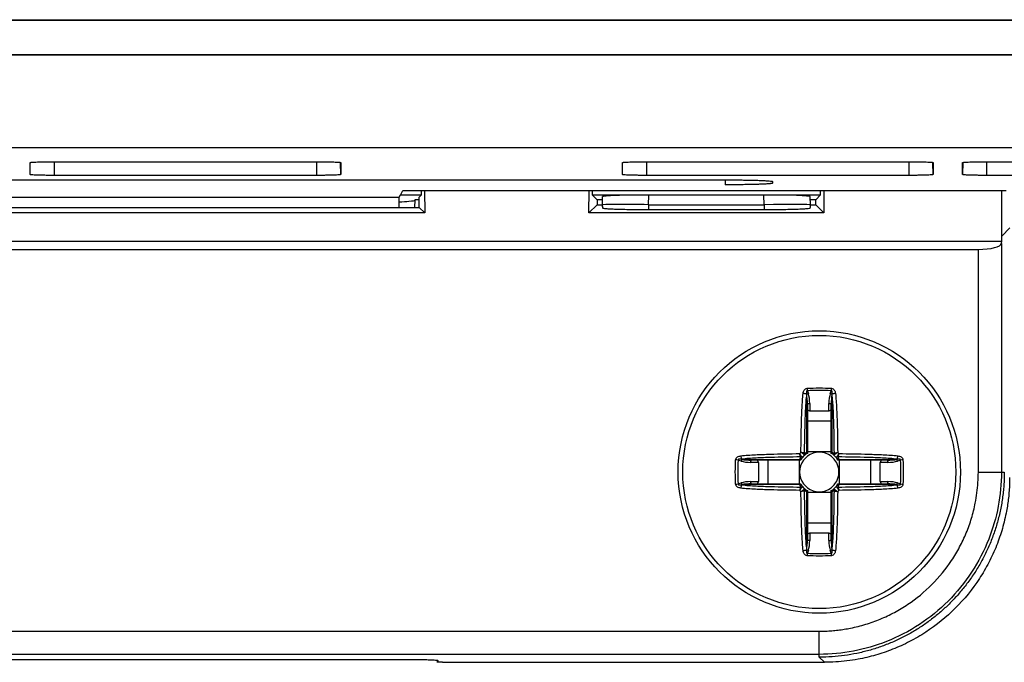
# Model space of a CAD drawing. Header units: millimetres. Extents: x -155 to 1130, y -373 to 1265.
# Tile 111 of 198: x 622 to 665, y 214 to 241. Entities that reach past the tile are written whole.
import ezdxf

# ---------------------------------------------------------------- set-up
doc = ezdxf.new("R2010")
doc.units = ezdxf.units.MM

msp = doc.modelspace()

# ---------------------------------------------------------------- linework, layer by layer
at = {"color": 7, "linetype": 'Continuous', "lineweight": 25}
for p, q in [((515.238, 241.41), (713.967, 241.41)), ((515.238, 241.391), (713.967, 241.391)), ((713.967, 239.891), (515.238, 239.891)), ((713.967, 239.882), (614.602, 239.882)), ((614.602, 235.891), (722.88, 235.891)), ((622.5, 234.722), (622.5, 235.239)), ((623.552, 235.275), (634.872, 235.275)), ((635.924, 235.239), (635.924, 234.722)), ((648.1, 234.722), (648.1, 235.239)), ((649.152, 235.275), (660.472, 235.275)), ((661.524, 235.239), (661.524, 234.722)), ((662.8, 234.722), (662.8, 235.239)), ((663.852, 235.275), (675.172, 235.275)), ((576.534, 234.491), (652.534, 234.491)), ((634.872, 234.685), (623.552, 234.685)), ((660.472, 234.685), (649.152, 234.685)), ((675.172, 234.685), (663.852, 234.685)), ((638.502, 233.837), (638.602, 234.038)), ((638.602, 234.038), (664.687, 234.038)), ((639.41, 233.838), (639.41, 234.038)), ((639.55, 234.038), (639.553, 233.065)), ((646.652, 233.065), (646.655, 234.038)), ((646.795, 234.038), (646.795, 233.838)), ((654.587, 234.419), (654.587, 234.349)), ((656.66, 233.838), (656.66, 234.038)), ((656.8, 234.038), (656.803, 233.065)), ((664.492, 232.061), (664.497, 234.038)), ((590.75, 233.743), (638.455, 233.743)), ((638.455, 233.743), (638.502, 233.838)), ((638.455, 233.294), (638.455, 233.743)), ((638.502, 233.838), (639.41, 233.838)), ((639.125, 233.627), (639.12, 233.297)), ((639.315, 233.627), (639.125, 233.627)), ((639.315, 233.742), (639.41, 233.838)), ((639.316, 233.302), (639.315, 233.742)), ((646.795, 233.838), (647.004, 233.628)), ((646.795, 233.838), (656.66, 233.838)), ((647.004, 233.628), (647.004, 233.416)), ((647.236, 233.627), (647.004, 233.627)), ((647.231, 233.411), (647.24, 233.766)), ((649.231, 233.42), (649.242, 233.836)), ((654.213, 233.836), (649.242, 233.836)), ((654.224, 233.42), (654.213, 233.836)), ((656.224, 233.411), (656.215, 233.766)), ((656.451, 233.627), (656.218, 233.627)), ((656.451, 233.628), (656.66, 233.838)), ((656.451, 233.416), (656.451, 233.628)), ((590.404, 233.294), (638.801, 233.294)), ((639.316, 233.302), (639.553, 233.065)), ((647.004, 233.416), (646.652, 233.065)), ((647.004, 233.416), (647.231, 233.416)), ((647.23, 233.384), (647.23, 233.349)), ((649.231, 233.42), (649.231, 233.209)), ((649.231, 233.42), (654.224, 233.42)), ((649.231, 233.209), (654.224, 233.209)), ((654.224, 233.42), (654.224, 233.209)), ((656.224, 233.416), (656.451, 233.416)), ((656.224, 233.35), (656.224, 233.386)), ((656.451, 233.416), (656.803, 233.065)), ((639.553, 233.065), (589.652, 233.065)), ((656.803, 233.065), (646.652, 233.065)), ((664.845, 232.415), (664.492, 232.061)), ((664.491, 231.841), (664.492, 232.061)), ((564.714, 231.841), (664.491, 231.841)), ((565.725, 231.489), (663.48, 231.489)), ((663.48, 221.868), (663.48, 231.489)), ((664.479, 231.747), (664.491, 231.841)), ((664.479, 231.747), (664.479, 221.868)), ((656.063, 225.222), (656.058, 225.237)), ((656.063, 222.731), (656.063, 225.222)), ((656.09, 225.385), (656.134, 225.254)), ((657.081, 225.254), (657.125, 225.385)), ((657.157, 225.237), (657.152, 225.222)), ((657.152, 225.222), (657.152, 222.731)), ((656.092, 224.799), (656.092, 222.684)), ((656.192, 224.831), (656.192, 224.499)), ((657.022, 224.499), (657.022, 224.831)), ((657.122, 222.684), (657.122, 224.799)), ((656.192, 224.499), (656.092, 224.562)), ((657.022, 224.499), (656.192, 224.499)), ((657.122, 224.562), (657.022, 224.499)), ((656.092, 224.079), (657.122, 224.079)), ((657.122, 222.742), (656.092, 222.742)), ((653.226, 222.346), (653.095, 222.39)), ((653.243, 222.422), (653.258, 222.417)), ((653.258, 222.417), (655.749, 222.417)), ((653.981, 222.287), (653.649, 222.287)), ((655.796, 222.387), (653.681, 222.387)), ((653.918, 222.387), (653.981, 222.287)), ((653.981, 222.287), (653.981, 221.457)), ((654.401, 221.357), (654.401, 222.387)), ((655.738, 222.387), (655.738, 221.357)), ((659.534, 222.387), (657.419, 222.387)), ((657.466, 222.417), (659.957, 222.417)), ((657.476, 221.357), (657.476, 222.387)), ((658.814, 222.387), (658.814, 221.357)), ((659.233, 222.287), (659.297, 222.387)), ((659.233, 221.457), (659.233, 222.287)), ((659.566, 222.287), (659.233, 222.287)), ((659.957, 222.417), (659.972, 222.422)), ((660.119, 222.39), (659.989, 222.346)), ((663.48, 221.868), (664.479, 221.868)), ((664.479, 221.868), (664.602, 221.868)), ((653.095, 221.355), (653.226, 221.399)), ((653.258, 221.328), (653.243, 221.323)), ((655.749, 221.328), (653.258, 221.328)), ((653.649, 221.457), (653.981, 221.457)), ((653.681, 221.357), (655.796, 221.357)), ((653.981, 221.457), (653.918, 221.357)), ((657.419, 221.357), (659.534, 221.357)), ((659.957, 221.328), (657.466, 221.328)), ((659.233, 221.457), (659.566, 221.457)), ((659.297, 221.357), (659.233, 221.457)), ((659.972, 221.323), (659.957, 221.328)), ((659.989, 221.399), (660.119, 221.355)), ((656.063, 218.523), (656.063, 221.014)), ((656.092, 221.061), (656.092, 218.946)), ((656.092, 221.003), (657.122, 221.003)), ((657.122, 218.946), (657.122, 221.061)), ((657.152, 221.014), (657.152, 218.523)), ((657.122, 219.666), (656.092, 219.666)), ((656.092, 219.183), (656.192, 219.246)), ((656.192, 219.246), (656.192, 218.914)), ((656.192, 219.246), (657.022, 219.246)), ((657.022, 218.914), (657.022, 219.246)), ((657.022, 219.246), (657.122, 219.183)), ((656.058, 218.508), (656.063, 218.523)), ((656.134, 218.491), (656.09, 218.36)), ((657.125, 218.36), (657.081, 218.491)), ((657.152, 218.523), (657.157, 218.508)), ((572.598, 214.995), (656.607, 214.995)), ((656.607, 213.996), (656.607, 214.995)), ((656.607, 213.996), (572.598, 213.996)), ((590.404, 213.775), (638.801, 213.775)), ((640.138, 213.726), (640.073, 213.662)), ((640.323, 213.652), (656.827, 213.652)), ((656.607, 213.872), (656.607, 213.996)), ((656.827, 213.652), (656.607, 213.872))]:
    msp.add_line(p, q, dxfattribs=at)
at = {"color": 8, "linetype": 'Continuous', "lineweight": 25}
for p, q in [((623.552, 234.685), (623.552, 235.274)), ((634.872, 235.274), (634.872, 234.685)), ((635.924, 234.722), (635.916, 235.234)), ((649.152, 234.685), (649.152, 235.275)), ((660.472, 235.275), (660.472, 234.685)), ((661.524, 234.722), (661.516, 235.23)), ((662.809, 235.242), (662.8, 234.722)), ((663.852, 234.685), (663.852, 235.267)), ((652.534, 234.491), (652.534, 234.278)), ((654.586, 234.408), (654.587, 234.349))]:
    msp.add_line(p, q, dxfattribs=at)
at = {"color": 7, "linetype": 'Continuous', "lineweight": 25, "flags": 128}
for points in [[(647.231, 233.411), (647.23, 233.395), (647.23, 233.384)], [(656.224, 233.411), (656.224, 233.395), (656.224, 233.386)], [(656.092, 224.799), (656.094, 224.805), (656.1, 224.811), (656.109, 224.817), (656.122, 224.822), (656.137, 224.826), (656.154, 224.829), (656.173, 224.83), (656.192, 224.831)], [(657.022, 224.831), (657.042, 224.83), (657.061, 224.829), (657.078, 224.826), (657.093, 224.822), (657.105, 224.817), (657.115, 224.811), (657.12, 224.805), (657.122, 224.799)], [(653.649, 222.287), (653.649, 222.307), (653.651, 222.326), (653.654, 222.343), (653.658, 222.358), (653.663, 222.371), (653.668, 222.38), (653.674, 222.386), (653.681, 222.387)], [(659.534, 222.387), (659.54, 222.386), (659.546, 222.38), (659.552, 222.371), (659.557, 222.358), (659.561, 222.343), (659.563, 222.326), (659.565, 222.307), (659.566, 222.287)], [(653.681, 221.357), (653.674, 221.359), (653.668, 221.365), (653.663, 221.374), (653.658, 221.387), (653.654, 221.402), (653.651, 221.419), (653.649, 221.438), (653.649, 221.457)], [(659.566, 221.457), (659.565, 221.438), (659.563, 221.419), (659.561, 221.402), (659.557, 221.387), (659.552, 221.374), (659.546, 221.365), (659.54, 221.359), (659.534, 221.357)], [(656.192, 218.914), (656.173, 218.915), (656.154, 218.916), (656.137, 218.919), (656.122, 218.923), (656.109, 218.928), (656.1, 218.933), (656.094, 218.939), (656.092, 218.946)], [(657.022, 218.914), (657.042, 218.915), (657.061, 218.916), (657.078, 218.919), (657.093, 218.923), (657.105, 218.928), (657.115, 218.933), (657.12, 218.939), (657.122, 218.946)]]:
    msp.add_lwpolyline(points, dxfattribs=at)
at = {"color": 7, "linetype": 'Continuous', "lineweight": 25}
for radius in [6.1, 5.9]:
    msp.add_circle((656.607, 221.872), radius, dxfattribs=at)
at = {"color": 8, "linetype": 'Continuous', "lineweight": 25}
for centre, start, end in [((648.23, 233.385), 180.0719, 186.1482), ((655.225, 233.385), 353.8518, 0.0719)]:
    msp.add_arc(centre, 1, start, end, dxfattribs=at)
at = {"color": 7, "linetype": 'Continuous', "lineweight": 25}
for centre, radius, start, end in [((655.769, 224.243), 1.035, 73.7899, 82.1658), ((656.209, 224.99), 0.274, 106.0391, 122.296), ((666.673, 226.031), 10.603, 182.9323, 183.4935), ((657.005, 224.99), 0.274, 57.704, 73.9609), ((646.541, 226.031), 10.603, 356.5065, 357.0677), ((657.446, 224.243), 1.035, 97.8342, 106.2101), ((654.237, 222.711), 1.035, 187.8342, 196.2101), ((656.607, 221.872), 1.161, 133.1044, 136.8956), ((655.759, 222.666), 0.147, 283.0802, 305.8711), ((656.607, 221.872), 0.959, 128.3694, 141.6306), ((656.607, 221.872), 0.851, 127.2411, 142.7589), ((655.814, 222.72), 0.147, 324.1289, 346.9198), ((655.954, 222.67), 0.0739, 321.4152, 25.7614), ((656.607, 221.872), 0.851, 52.7589, 127.2411), ((656.607, 221.872), 0.851, 37.2411, 52.7589), ((657.26, 222.67), 0.0739, 154.2386, 218.5848), ((656.607, 221.872), 0.959, 38.3694, 51.6306), ((657.401, 222.72), 0.147, 193.0802, 215.8711), ((657.455, 222.666), 0.147, 234.1289, 256.9198), ((656.607, 221.872), 1.161, 43.1044, 46.8956), ((658.978, 222.711), 1.035, 343.7899, 352.1658), ((652.449, 211.806), 10.603, 86.5065, 87.0677), ((653.49, 222.27), 0.274, 147.704, 163.9609), ((656.607, 221.872), 0.851, 142.7589, 217.2411), ((655.809, 222.525), 0.0739, 244.2386, 308.5848), ((656.607, 221.872), 0.851, 322.7589, 37.2411), ((657.405, 222.525), 0.0739, 231.4152, 295.7614), ((659.725, 222.27), 0.274, 16.0391, 32.296), ((660.766, 211.806), 10.603, 92.9323, 93.4935), ((652.449, 231.939), 10.603, 272.9323, 273.4935), ((654.237, 221.034), 1.035, 163.7899, 172.1658), ((653.49, 221.475), 0.274, 196.0391, 212.296), ((655.809, 221.219), 0.0739, 51.4152, 115.7614), ((656.607, 221.872), 0.959, 218.3694, 231.6306), ((656.607, 221.872), 0.851, 217.2411, 232.7589), ((656.607, 221.872), 0.851, 307.2411, 322.7589), ((656.607, 221.872), 0.959, 308.3694, 321.6306), ((657.405, 221.219), 0.0739, 64.2386, 128.5848), ((659.725, 221.475), 0.274, 327.704, 343.9609), ((658.978, 221.034), 1.035, 7.8342, 16.2101), ((660.766, 231.939), 10.603, 266.5065, 267.0677), ((656.607, 221.872), 1.161, 223.1044, 226.8956), ((655.759, 221.079), 0.147, 54.1289, 76.9198), ((655.814, 221.025), 0.147, 13.0802, 35.8711), ((655.954, 221.074), 0.0739, 334.2386, 38.5848), ((656.607, 221.872), 0.851, 232.7589, 307.2411), ((657.26, 221.074), 0.0739, 141.4152, 205.7614), ((657.401, 221.025), 0.147, 144.1289, 166.9198), ((657.455, 221.079), 0.147, 103.0802, 125.8711), ((656.607, 221.872), 1.161, 313.1044, 316.8956), ((655.769, 219.502), 1.035, 277.8342, 286.2101), ((656.209, 218.755), 0.274, 237.704, 253.9609), ((666.673, 217.714), 10.603, 176.5065, 177.0677), ((657.005, 218.755), 0.274, 286.0391, 302.296), ((646.541, 217.714), 10.603, 2.9323, 3.4935), ((657.446, 219.502), 1.035, 253.7899, 262.1658)]:
    msp.add_arc(centre, radius, start, end, dxfattribs=at)
for centre, major_axis, ratio, start_param, end_param in [((649.241, 233.766), (2.001, 0), 0.034893, 1.570339, 3.141157), ((654.214, 233.766), (2.001, 0), 0.034893, 0.00048, 1.571254), ((648.23, 233.35), (1, 0.001), 0.666835, 3.142095, 3.24813), ((649.231, 233.385), (2, -0.026), 0.017449, 1.571025, 3.141843), ((654.224, 233.385), (2, 0.026), 0.017449, 6.282979, 7.853753), ((655.224, 233.35), (1, 0.001), 0.666835, 6.175143, 6.283688), ((663.48, 231.756), (1, 0), 0.266559, 4.712389, 6.248279), ((655.992, 224.799), (0, 0.598), 0.167298, 4.712389, 5.497787), ((655.992, 224.831), (0, 0.598), 0.334595, 4.712389, 5.497787), ((657.222, 224.831), (0, 0.598), 0.334595, 0.785398, 1.570796), ((657.222, 224.799), (0, 0.598), 0.167298, 0.785398, 1.570796), ((656.607, 221.872), (1.018, 0), 0.997552, 2.13451, 2.184373), ((656.608, 221.872), (1.018, 0), 0.997552, 0.95722, 1.007082), ((653.649, 222.487), (0.598, 0), 0.334595, 3.926991, 4.712389), ((653.681, 222.487), (0.598, 0), 0.167298, 3.926991, 4.712389), ((656.607, 221.873), (0, 1.018), 0.997552, 0.95722, 1.007082), ((656.607, 221.873), (0, 1.018), 0.997552, 5.276103, 5.325965), ((659.534, 222.487), (0.598, 0), 0.167298, 4.712389, 5.497787), ((659.566, 222.487), (0.598, 0), 0.334595, 4.712389, 5.497787), ((653.649, 221.257), (0.598, 0), 0.334595, 1.570796, 2.356194), ((653.681, 221.257), (0.598, 0), 0.167298, 1.570796, 2.356194), ((656.607, 221.872), (0, 1.018), 0.997552, 2.13451, 2.184373), ((656.607, 221.872), (0, 1.018), 0.997552, 4.098813, 4.148675), ((659.534, 221.257), (0.598, 0), 0.167298, 0.785398, 1.570796), ((659.566, 221.257), (0.598, 0), 0.334595, 0.785398, 1.570796), ((656.607, 221.872), (1.018, 0), 0.997552, 4.098813, 4.148675), ((656.608, 221.872), (1.018, 0), 0.997552, 5.276103, 5.325965), ((655.992, 218.946), (0, 0.598), 0.167298, 3.926991, 4.712389), ((655.992, 218.914), (0, 0.598), 0.334595, 3.926991, 4.712389), ((657.222, 218.914), (0, 0.598), 0.334595, 1.570796, 2.356194), ((657.222, 218.946), (0, 0.598), 0.167298, 1.570796, 2.356194)]:
    msp.add_ellipse(centre, major_axis=major_axis, ratio=ratio, start_param=start_param, end_param=end_param, dxfattribs=at)
for points, knots in [([(622.5, 235.239), (622.501, 235.24), (622.503, 235.242), (622.519, 235.246), (622.544, 235.249), (622.592, 235.254), (622.675, 235.259), (622.809, 235.265), (622.969, 235.269), (623.15, 235.273), (623.347, 235.275), (623.484, 235.275), (623.552, 235.275)], [0, 0, 0, 0, 0.0637366, 0.1268372, 0.1899381, 0.2536753, 0.3799464, 0.5062891, 0.629222, 0.7521486, 0.875892, 1, 1, 1, 1]), ([(634.872, 235.275), (634.907, 235.275), (634.977, 235.275), (635.081, 235.275), (635.182, 235.274), (635.313, 235.272), (635.468, 235.269), (635.627, 235.264), (635.757, 235.259), (635.852, 235.253), (635.913, 235.246), (635.921, 235.241), (635.924, 235.239)], [0, 0, 0, 0, 0.063727, 0.12682, 0.189916, 0.253653, 0.379904, 0.506253, 0.62918, 0.752129, 0.875879, 1, 1, 1, 1]), ([(648.1, 235.239), (648.101, 235.24), (648.103, 235.242), (648.119, 235.246), (648.144, 235.249), (648.192, 235.254), (648.275, 235.259), (648.409, 235.265), (648.569, 235.269), (648.75, 235.273), (648.947, 235.275), (649.084, 235.275), (649.152, 235.275)], [0, 0, 0, 0, 0.063737, 0.126837, 0.189938, 0.253675, 0.379946, 0.506289, 0.629222, 0.752149, 0.875892, 1, 1, 1, 1]), ([(660.472, 235.275), (660.507, 235.275), (660.577, 235.275), (660.681, 235.275), (660.782, 235.274), (660.913, 235.272), (661.068, 235.269), (661.227, 235.264), (661.357, 235.259), (661.452, 235.253), (661.513, 235.246), (661.521, 235.241), (661.524, 235.239)], [0, 0, 0, 0, 0.0637274, 0.1268201, 0.189916, 0.2536533, 0.3799041, 0.5062526, 0.6291795, 0.752129, 0.8758792, 1, 1, 1, 1]), ([(662.8, 235.239), (662.801, 235.24), (662.803, 235.242), (662.819, 235.246), (662.844, 235.249), (662.892, 235.254), (662.975, 235.259), (663.109, 235.265), (663.269, 235.269), (663.45, 235.273), (663.647, 235.275), (663.784, 235.275), (663.852, 235.275)], [0, 0, 0, 0, 0.063737, 0.126837, 0.189938, 0.253675, 0.379946, 0.506289, 0.629222, 0.752149, 0.875892, 1, 1, 1, 1]), ([(623.552, 234.685), (623.517, 234.685), (623.447, 234.685), (623.344, 234.686), (623.242, 234.686), (623.111, 234.688), (622.957, 234.691), (622.797, 234.696), (622.667, 234.701), (622.572, 234.708), (622.511, 234.714), (622.503, 234.719), (622.5, 234.722)], [0, 0, 0, 0, 0.063727, 0.126819, 0.189915, 0.253652, 0.379902, 0.506251, 0.629178, 0.752128, 0.875879, 1, 1, 1, 1]), ([(635.924, 234.722), (635.923, 234.72), (635.922, 234.718), (635.906, 234.714), (635.88, 234.711), (635.832, 234.706), (635.749, 234.701), (635.615, 234.695), (635.455, 234.691), (635.274, 234.687), (635.077, 234.685), (634.941, 234.685), (634.872, 234.685)], [0, 0, 0, 0, 0.063736, 0.126836, 0.189937, 0.253674, 0.379945, 0.506288, 0.629222, 0.752149, 0.875893, 1, 1, 1, 1]), ([(649.152, 234.685), (649.117, 234.685), (649.047, 234.685), (648.944, 234.686), (648.842, 234.686), (648.711, 234.688), (648.557, 234.691), (648.397, 234.696), (648.267, 234.701), (648.172, 234.708), (648.111, 234.714), (648.103, 234.719), (648.1, 234.722)], [0, 0, 0, 0, 0.063727, 0.126819, 0.189915, 0.253652, 0.379902, 0.506251, 0.629178, 0.752128, 0.875879, 1, 1, 1, 1]), ([(652.534, 234.491), (652.586, 234.491), (652.689, 234.491), (652.841, 234.49), (652.989, 234.489), (653.132, 234.488), (653.271, 234.486), (653.405, 234.484), (653.535, 234.482), (653.66, 234.479), (653.781, 234.476), (653.897, 234.473), (654.048, 234.468), (654.22, 234.461), (654.385, 234.452), (654.502, 234.441), (654.574, 234.43), (654.582, 234.423), (654.587, 234.419)], [0, 0, 0, 0, 0.048316, 0.0954662, 0.1416764, 0.1871867, 0.2322478, 0.2771184, 0.3220603, 0.3673342, 0.4131948, 0.4598877, 0.5076453, 0.6078116, 0.7046433, 0.8006138, 0.8982616, 1, 1, 1, 1]), ([(661.524, 234.722), (661.523, 234.72), (661.522, 234.718), (661.506, 234.714), (661.48, 234.711), (661.432, 234.706), (661.349, 234.701), (661.215, 234.695), (661.055, 234.691), (660.874, 234.687), (660.677, 234.685), (660.541, 234.685), (660.472, 234.685)], [0, 0, 0, 0, 0.063736, 0.126836, 0.189937, 0.253674, 0.379945, 0.506288, 0.629222, 0.752149, 0.875893, 1, 1, 1, 1]), ([(663.852, 234.685), (663.817, 234.685), (663.747, 234.685), (663.644, 234.686), (663.542, 234.686), (663.411, 234.688), (663.257, 234.691), (663.097, 234.696), (662.967, 234.701), (662.872, 234.708), (662.811, 234.714), (662.803, 234.719), (662.8, 234.722)], [0, 0, 0, 0, 0.063727, 0.126819, 0.189915, 0.253652, 0.379902, 0.506251, 0.629178, 0.752128, 0.875879, 1, 1, 1, 1]), ([(654.587, 234.349), (654.586, 234.348), (654.584, 234.344), (654.568, 234.339), (654.543, 234.333), (654.507, 234.328), (654.462, 234.324), (654.406, 234.319), (654.339, 234.314), (654.263, 234.31), (654.176, 234.306), (654.08, 234.302), (653.935, 234.296), (653.733, 234.291), (653.462, 234.285), (653.171, 234.281), (652.859, 234.278), (652.644, 234.278), (652.534, 234.278)], [0, 0, 0, 0, 0.048323, 0.095479, 0.141694, 0.187206, 0.232267, 0.277136, 0.322075, 0.367343, 0.413196, 0.45988, 0.507627, 0.607796, 0.704631, 0.800606, 0.898257, 1, 1, 1, 1]), ([(639.125, 233.605), (639.092, 233.586), (639.041, 233.558), (638.61, 233.534), (638.455, 233.526)], [0, 0, 0, 0, 0.639919, 1, 1, 1, 1]), ([(638.801, 233.294), (638.827, 233.294), (638.88, 233.294), (638.96, 233.295), (639.041, 233.295), (639.119, 233.297), (639.192, 233.298), (639.26, 233.3), (639.297, 233.301), (639.316, 233.302)], [0, 0, 0, 0, 0.134416, 0.273483, 0.416139, 0.561205, 0.707479, 0.853829, 1, 1, 1, 1]), ([(647.236, 233.278), (647.237, 233.274), (647.25, 233.269), (647.302, 233.26), (647.341, 233.256), (647.442, 233.247), (647.503, 233.243), (647.648, 233.236), (647.732, 233.232), (648.008, 233.223), (648.23, 233.218), (648.708, 233.211), (648.968, 233.209), (649.231, 233.209)], [0, 0, 0, 0, 0.125, 0.125, 0.25, 0.25, 0.375, 0.375, 0.5, 0.5, 0.75, 0.75, 1, 1, 1, 1]), ([(654.224, 233.209), (654.355, 233.209), (654.484, 233.209), (654.738, 233.211), (654.864, 233.213), (655.105, 233.216), (655.219, 233.218), (655.435, 233.223), (655.537, 233.226), (655.721, 233.232), (655.804, 233.236), (655.95, 233.243), (656.012, 233.247), (656.163, 233.26), (656.217, 233.269), (656.219, 233.278)], [0, 0, 0, 0, 0.125, 0.125, 0.25, 0.25, 0.375, 0.375, 0.5, 0.5, 0.625, 0.625, 0.75, 0.75, 1, 1, 1, 1]), ([(655.814, 222.72), (655.818, 223.146), (655.824, 223.571), (655.842, 224.209), (655.85, 224.422), (655.867, 224.74), (655.873, 224.846), (655.888, 225.058), (655.896, 225.164), (655.91, 225.268)], [0, 0, 0, 0, 0.5, 0.5, 0.75, 0.75, 0.875, 0.875, 1, 1, 1, 1]), ([(655.91, 225.268), (655.917, 225.319), (655.931, 225.369), (655.986, 225.453), (656.032, 225.485), (656.084, 225.488)], [0, 0, 0, 0, 0.5, 0.5, 1, 1, 1, 1]), ([(656.058, 225.237), (656.042, 225.133), (656.032, 225.027), (656.017, 224.815), (656.01, 224.709), (655.993, 224.39), (655.985, 224.177), (655.967, 223.539), (655.96, 223.113), (655.957, 222.687)], [0, 0, 0, 0, 0.125, 0.125, 0.25, 0.25, 0.5, 0.5, 1, 1, 1, 1]), ([(656.09, 225.385), (656.087, 225.385), (656.085, 225.386), (656.082, 225.386), (656.08, 225.386), (656.078, 225.386), (656.076, 225.385), (656.074, 225.385), (656.072, 225.384), (656.07, 225.382), (656.068, 225.381), (656.066, 225.379), (656.064, 225.377), (656.062, 225.373), (656.06, 225.368), (656.058, 225.364), (656.054, 225.35), (656.053, 225.336), (656.052, 225.322), (656.051, 225.293), (656.054, 225.265), (656.058, 225.237)], [0, 0, 0, 0, 0.0000080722, 0.0000080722, 0.0000080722, 0.0000144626, 0.0000144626, 0.0000144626, 0.0000208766, 0.0000208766, 0.0000208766, 0.0000289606, 0.0000289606, 0.0000289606, 0.0000429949, 0.0000429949, 0.0000429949, 0.0000864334, 0.0000864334, 0.0000864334, 0.0001732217, 0.0001732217, 0.0001732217, 0.0001732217]), ([(657.157, 225.237), (657.159, 225.255), (657.161, 225.274), (657.162, 225.292), (657.163, 225.303), (657.163, 225.315), (657.162, 225.326), (657.162, 225.336), (657.161, 225.347), (657.158, 225.357), (657.157, 225.361), (657.156, 225.365), (657.154, 225.369), (657.153, 225.373), (657.151, 225.377), (657.148, 225.38), (657.146, 225.381), (657.144, 225.383), (657.142, 225.384), (657.141, 225.385), (657.138, 225.386), (657.136, 225.386), (657.134, 225.386), (657.132, 225.386), (657.13, 225.386), (657.128, 225.386), (657.126, 225.385), (657.125, 225.385)], [0, 0, 0, 0, 0.0000559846, 0.0000559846, 0.0000559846, 0.0000899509, 0.0000899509, 0.0000899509, 0.0001215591, 0.0001215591, 0.0001215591, 0.0001341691, 0.0001341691, 0.0001341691, 0.0001469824, 0.0001469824, 0.0001469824, 0.00015357, 0.00015357, 0.00015357, 0.0001602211, 0.0001602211, 0.0001602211, 0.0001662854, 0.0001662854, 0.0001662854, 0.000171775, 0.000171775, 0.000171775, 0.000171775]), ([(657.131, 225.488), (657.182, 225.485), (657.228, 225.453), (657.284, 225.369), (657.298, 225.319), (657.305, 225.268)], [0, 0, 0, 0, 0.5, 0.5, 1, 1, 1, 1]), ([(657.258, 222.687), (657.254, 223.113), (657.248, 223.539), (657.229, 224.177), (657.221, 224.39), (657.205, 224.709), (657.198, 224.815), (657.182, 225.027), (657.173, 225.133), (657.157, 225.237)], [0, 0, 0, 0, 0.5, 0.5, 0.75, 0.75, 0.875, 0.875, 1, 1, 1, 1]), ([(657.305, 225.268), (657.319, 225.164), (657.327, 225.058), (657.342, 224.846), (657.348, 224.74), (657.364, 224.422), (657.372, 224.209), (657.391, 223.571), (657.397, 223.146), (657.401, 222.72)], [0, 0, 0, 0, 0.125, 0.125, 0.25, 0.25, 0.5, 0.5, 1, 1, 1, 1]), ([(652.992, 222.396), (652.994, 222.447), (653.026, 222.493), (653.111, 222.549), (653.161, 222.563), (653.211, 222.57)], [0, 0, 0, 0, 0.5, 0.5, 1, 1, 1, 1]), ([(653.211, 222.57), (653.316, 222.584), (653.422, 222.592), (653.633, 222.607), (653.74, 222.613), (654.058, 222.629), (654.271, 222.637), (654.908, 222.656), (655.334, 222.662), (655.76, 222.666)], [0, 0, 0, 0, 0.125, 0.125, 0.25, 0.25, 0.5, 0.5, 1, 1, 1, 1]), ([(655.957, 222.687), (655.964, 222.684), (655.972, 222.683), (655.979, 222.684), (655.99, 222.685), (656, 222.69), (656.01, 222.696), (656.014, 222.698), (656.017, 222.7), (656.021, 222.703)], [0, 0, 0, 0, 0.00003129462, 0.00003129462, 0.00003129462, 0.00007694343, 0.00007694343, 0.00007694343, 0.00009334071, 0.00009334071, 0.00009334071, 0.00009334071]), ([(656.092, 222.684), (656.092, 222.689), (656.091, 222.695), (656.087, 222.701), (656.084, 222.708), (656.078, 222.715), (656.071, 222.723), (656.069, 222.725), (656.067, 222.727), (656.064, 222.729), (656.064, 222.73), (656.063, 222.73), (656.063, 222.731)], [0, 0, 0, 0, 0.00003541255, 0.00003541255, 0.00003541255, 0.0000763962, 0.0000763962, 0.0000763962, 0.00008898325, 0.00008898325, 0.00008898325, 0.00009107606, 0.00009107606, 0.00009107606, 0.00009107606]), ([(657.122, 222.684), (657.122, 222.69), (657.125, 222.697), (657.129, 222.704), (657.134, 222.712), (657.141, 222.721), (657.15, 222.729), (657.151, 222.73), (657.151, 222.73), (657.152, 222.731)], [0, 0, 0, 0, 0.00004221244, 0.00004221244, 0.00004221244, 0.00008891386, 0.00008891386, 0.00008891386, 0.00009100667, 0.00009100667, 0.00009100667, 0.00009100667]), ([(657.194, 222.703), (657.197, 222.7), (657.201, 222.698), (657.204, 222.696), (657.214, 222.69), (657.225, 222.685), (657.236, 222.684), (657.243, 222.683), (657.251, 222.684), (657.258, 222.687)], [0, 0, 0, 0, 0.00001656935, 0.00001656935, 0.00001656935, 0.0000626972, 0.0000626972, 0.0000626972, 0.00009432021, 0.00009432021, 0.00009432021, 0.00009432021]), ([(657.455, 222.666), (657.881, 222.662), (658.306, 222.656), (658.944, 222.637), (659.157, 222.629), (659.475, 222.613), (659.581, 222.607), (659.793, 222.592), (659.899, 222.584), (660.003, 222.57)], [0, 0, 0, 0, 0.5, 0.5, 0.75, 0.75, 0.875, 0.875, 1, 1, 1, 1]), ([(660.003, 222.57), (660.054, 222.563), (660.103, 222.549), (660.188, 222.494), (660.22, 222.448), (660.223, 222.396)], [0, 0, 0, 0, 0.5, 0.5, 1, 1, 1, 1]), ([(653.243, 222.422), (653.225, 222.424), (653.206, 222.426), (653.188, 222.427), (653.176, 222.428), (653.165, 222.428), (653.154, 222.427), (653.143, 222.427), (653.133, 222.426), (653.123, 222.423), (653.119, 222.422), (653.115, 222.421), (653.111, 222.419), (653.107, 222.418), (653.103, 222.416), (653.1, 222.413), (653.098, 222.411), (653.097, 222.409), (653.096, 222.408), (653.095, 222.406), (653.094, 222.403), (653.094, 222.401), (653.094, 222.399), (653.094, 222.397), (653.094, 222.395), (653.094, 222.393), (653.095, 222.392), (653.095, 222.39)], [0, 0, 0, 0, 0.0000559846, 0.0000559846, 0.0000559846, 0.0000899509, 0.0000899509, 0.0000899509, 0.0001215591, 0.0001215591, 0.0001215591, 0.0001341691, 0.0001341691, 0.0001341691, 0.0001469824, 0.0001469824, 0.0001469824, 0.00015357, 0.00015357, 0.00015357, 0.0001602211, 0.0001602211, 0.0001602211, 0.0001662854, 0.0001662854, 0.0001662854, 0.000171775, 0.000171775, 0.000171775, 0.000171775]), ([(655.793, 222.523), (655.367, 222.519), (654.941, 222.513), (654.302, 222.494), (654.09, 222.486), (653.771, 222.47), (653.665, 222.463), (653.453, 222.448), (653.347, 222.438), (653.243, 222.422)], [0, 0, 0, 0, 0.5, 0.5, 0.75, 0.75, 0.875, 0.875, 1, 1, 1, 1]), ([(655.796, 222.387), (655.79, 222.387), (655.783, 222.39), (655.775, 222.394), (655.767, 222.399), (655.759, 222.406), (655.75, 222.415), (655.75, 222.416), (655.75, 222.416), (655.749, 222.417)], [0, 0, 0, 0, 0.00004221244, 0.00004221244, 0.00004221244, 0.00008891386, 0.00008891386, 0.00008891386, 0.00009100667, 0.00009100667, 0.00009100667, 0.00009100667]), ([(655.777, 222.459), (655.78, 222.462), (655.782, 222.466), (655.784, 222.47), (655.79, 222.48), (655.794, 222.49), (655.796, 222.501), (655.797, 222.508), (655.796, 222.516), (655.793, 222.523)], [0, 0, 0, 0, 0.00001656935, 0.00001656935, 0.00001656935, 0.0000626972, 0.0000626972, 0.0000626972, 0.00009432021, 0.00009432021, 0.00009432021, 0.00009432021]), ([(657.422, 222.523), (657.419, 222.516), (657.418, 222.508), (657.419, 222.501), (657.42, 222.49), (657.425, 222.48), (657.431, 222.47), (657.433, 222.466), (657.435, 222.462), (657.437, 222.459)], [0, 0, 0, 0, 0.00003129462, 0.00003129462, 0.00003129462, 0.00007694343, 0.00007694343, 0.00007694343, 0.00009334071, 0.00009334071, 0.00009334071, 0.00009334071]), ([(657.419, 222.387), (657.425, 222.387), (657.432, 222.39), (657.439, 222.394), (657.447, 222.399), (657.456, 222.406), (657.464, 222.415), (657.465, 222.416), (657.465, 222.416), (657.466, 222.417)], [0, 0, 0, 0, 0.00004221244, 0.00004221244, 0.00004221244, 0.00008891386, 0.00008891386, 0.00008891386, 0.00009100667, 0.00009100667, 0.00009100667, 0.00009100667]), ([(659.972, 222.422), (659.868, 222.438), (659.762, 222.448), (659.55, 222.463), (659.444, 222.47), (659.125, 222.486), (658.912, 222.494), (658.274, 222.513), (657.848, 222.519), (657.422, 222.523)], [0, 0, 0, 0, 0.125, 0.125, 0.25, 0.25, 0.5, 0.5, 1, 1, 1, 1]), ([(660.119, 222.39), (660.12, 222.392), (660.121, 222.395), (660.121, 222.398), (660.121, 222.4), (660.121, 222.402), (660.12, 222.404), (660.12, 222.406), (660.119, 222.408), (660.117, 222.41), (660.116, 222.412), (660.114, 222.414), (660.111, 222.415), (660.108, 222.418), (660.103, 222.42), (660.099, 222.421), (660.085, 222.426), (660.071, 222.427), (660.057, 222.428), (660.028, 222.428), (660, 222.426), (659.972, 222.422)], [0, 0, 0, 0, 0.0000080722, 0.0000080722, 0.0000080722, 0.0000144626, 0.0000144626, 0.0000144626, 0.0000208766, 0.0000208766, 0.0000208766, 0.0000289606, 0.0000289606, 0.0000289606, 0.0000429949, 0.0000429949, 0.0000429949, 0.0000864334, 0.0000864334, 0.0000864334, 0.0001732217, 0.0001732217, 0.0001732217, 0.0001732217]), ([(656.607, 214.995), (656.698, 214.996), (656.879, 214.998), (657.15, 215.015), (657.42, 215.042), (657.689, 215.079), (658.089, 215.151), (658.614, 215.282), (659.249, 215.51), (659.86, 215.799), (660.631, 216.262), (661.506, 216.979), (662.22, 217.855), (662.682, 218.628), (662.97, 219.238), (663.197, 219.873), (663.341, 220.455), (663.426, 220.972), (663.471, 221.419), (663.477, 221.718), (663.48, 221.868)], [0, 0, 0, 0, 0.0251841, 0.0503267, 0.0754669, 0.100644, 0.125897, 0.1883661, 0.2506755, 0.3132146, 0.3759892, 0.5004288, 0.6256075, 0.6880961, 0.7504461, 0.8127341, 0.8752831, 0.9169103, 0.9584237, 1, 1, 1, 1]), ([(664.479, 221.868), (664.479, 220.875), (664.088, 218.819), (662.334, 216.141), (659.656, 214.387), (657.599, 213.996), (656.607, 213.996)], [0, 0, 0, 0, 0.240049, 0.5, 0.759962, 1, 1, 1, 1]), ([(664.602, 221.868), (664.601, 221.772), (664.599, 221.581), (664.584, 221.295), (664.558, 221.011), (664.523, 220.73), (664.478, 220.451), (664.423, 220.175), (664.359, 219.903), (664.286, 219.635), (664.204, 219.37), (664.114, 219.11), (664.015, 218.854), (663.908, 218.603), (663.793, 218.356), (663.67, 218.115), (663.54, 217.88), (663.402, 217.65), (663.258, 217.426), (663.107, 217.208), (662.95, 216.996), (662.786, 216.79), (662.617, 216.591), (662.443, 216.399), (662.207, 216.156), (661.902, 215.868), (661.515, 215.548), (661.105, 215.25), (660.673, 214.976), (660.22, 214.728), (659.748, 214.508), (659.258, 214.318), (658.751, 214.159), (658.231, 214.033), (657.698, 213.941), (657.156, 213.883), (656.791, 213.876), (656.607, 213.872)], [0, 0, 0, 0, 0.022891, 0.045678, 0.068359, 0.090936, 0.113408, 0.135775, 0.158037, 0.180195, 0.202248, 0.224196, 0.24604, 0.26778, 0.289415, 0.310945, 0.332372, 0.353694, 0.374911, 0.396025, 0.417035, 0.43794, 0.458741, 0.479439, 0.500033, 0.539589, 0.579527, 0.619847, 0.66055, 0.701637, 0.743107, 0.78496, 0.827199, 0.869821, 0.912829, 0.956222, 1, 1, 1, 1]), ([(653.211, 221.175), (653.161, 221.182), (653.111, 221.196), (653.027, 221.251), (652.994, 221.297), (652.992, 221.349)], [0, 0, 0, 0, 0.5, 0.5, 1, 1, 1, 1]), ([(653.095, 221.355), (653.094, 221.353), (653.094, 221.35), (653.094, 221.347), (653.094, 221.345), (653.094, 221.343), (653.094, 221.341), (653.095, 221.339), (653.096, 221.337), (653.097, 221.335), (653.099, 221.333), (653.101, 221.331), (653.103, 221.33), (653.107, 221.327), (653.111, 221.325), (653.116, 221.323), (653.129, 221.319), (653.144, 221.318), (653.158, 221.317), (653.186, 221.316), (653.215, 221.319), (653.243, 221.323)], [0, 0, 0, 0, 0.0000080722, 0.0000080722, 0.0000080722, 0.0000144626, 0.0000144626, 0.0000144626, 0.0000208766, 0.0000208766, 0.0000208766, 0.0000289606, 0.0000289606, 0.0000289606, 0.0000429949, 0.0000429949, 0.0000429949, 0.0000864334, 0.0000864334, 0.0000864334, 0.0001732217, 0.0001732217, 0.0001732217, 0.0001732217]), ([(653.243, 221.323), (653.347, 221.307), (653.453, 221.297), (653.665, 221.282), (653.771, 221.275), (654.09, 221.258), (654.302, 221.251), (654.941, 221.232), (655.367, 221.225), (655.793, 221.222)], [0, 0, 0, 0, 0.125, 0.125, 0.25, 0.25, 0.5, 0.5, 1, 1, 1, 1]), ([(655.796, 221.357), (655.791, 221.357), (655.785, 221.356), (655.779, 221.353), (655.772, 221.349), (655.765, 221.343), (655.757, 221.336), (655.755, 221.334), (655.753, 221.332), (655.75, 221.329), (655.75, 221.329), (655.75, 221.329), (655.749, 221.328)], [0, 0, 0, 0, 0.00003541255, 0.00003541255, 0.00003541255, 0.0000763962, 0.0000763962, 0.0000763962, 0.00008898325, 0.00008898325, 0.00008898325, 0.00009107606, 0.00009107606, 0.00009107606, 0.00009107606]), ([(655.793, 221.222), (655.796, 221.229), (655.797, 221.237), (655.796, 221.244), (655.794, 221.255), (655.79, 221.265), (655.784, 221.275), (655.782, 221.279), (655.78, 221.282), (655.777, 221.286)], [0, 0, 0, 0, 0.00003129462, 0.00003129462, 0.00003129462, 0.00007694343, 0.00007694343, 0.00007694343, 0.00009334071, 0.00009334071, 0.00009334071, 0.00009334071]), ([(664.832, 221.638), (664.831, 221.54), (664.829, 221.345), (664.812, 221.053), (664.785, 220.763), (664.747, 220.473), (664.672, 220.026), (664.53, 219.427), (664.275, 218.683), (663.944, 217.957), (663.394, 217.018), (662.524, 215.95), (661.454, 215.084), (660.513, 214.535), (659.787, 214.205), (659.041, 213.951), (658.379, 213.795), (657.801, 213.707), (657.315, 213.661), (656.99, 213.655), (656.827, 213.652)], [0, 0, 0, 0, 0.023333, 0.046623, 0.0699, 0.093197, 0.116543, 0.17827, 0.240042, 0.304343, 0.368689, 0.499909, 0.631145, 0.695468, 0.759837, 0.821596, 0.883399, 0.92228, 0.961099, 1, 1, 1, 1]), ([(657.437, 221.286), (657.435, 221.282), (657.433, 221.279), (657.431, 221.275), (657.425, 221.265), (657.42, 221.255), (657.419, 221.244), (657.418, 221.237), (657.419, 221.229), (657.422, 221.222)], [0, 0, 0, 0, 0.00001656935, 0.00001656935, 0.00001656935, 0.0000626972, 0.0000626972, 0.0000626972, 0.00009432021, 0.00009432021, 0.00009432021, 0.00009432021]), ([(657.419, 221.357), (657.425, 221.357), (657.432, 221.355), (657.439, 221.351), (657.447, 221.346), (657.456, 221.338), (657.464, 221.329), (657.465, 221.329), (657.465, 221.329), (657.466, 221.328)], [0, 0, 0, 0, 0.00004221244, 0.00004221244, 0.00004221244, 0.00008891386, 0.00008891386, 0.00008891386, 0.00009100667, 0.00009100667, 0.00009100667, 0.00009100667]), ([(657.422, 221.222), (657.848, 221.225), (658.274, 221.232), (658.912, 221.251), (659.125, 221.258), (659.444, 221.275), (659.55, 221.282), (659.762, 221.297), (659.868, 221.307), (659.972, 221.323)], [0, 0, 0, 0, 0.5, 0.5, 0.75, 0.75, 0.875, 0.875, 1, 1, 1, 1]), ([(659.972, 221.323), (659.99, 221.321), (660.008, 221.319), (660.027, 221.318), (660.038, 221.317), (660.049, 221.317), (660.061, 221.317), (660.071, 221.318), (660.082, 221.319), (660.092, 221.321), (660.096, 221.322), (660.1, 221.324), (660.104, 221.325), (660.108, 221.327), (660.112, 221.329), (660.115, 221.332), (660.116, 221.334), (660.118, 221.335), (660.119, 221.337), (660.12, 221.339), (660.121, 221.341), (660.121, 221.344), (660.121, 221.346), (660.121, 221.348), (660.121, 221.35), (660.121, 221.352), (660.12, 221.353), (660.119, 221.355)], [0, 0, 0, 0, 0.0000559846, 0.0000559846, 0.0000559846, 0.0000899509, 0.0000899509, 0.0000899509, 0.0001215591, 0.0001215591, 0.0001215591, 0.0001341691, 0.0001341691, 0.0001341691, 0.0001469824, 0.0001469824, 0.0001469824, 0.00015357, 0.00015357, 0.00015357, 0.0001602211, 0.0001602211, 0.0001602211, 0.0001662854, 0.0001662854, 0.0001662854, 0.000171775, 0.000171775, 0.000171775, 0.000171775]), ([(660.223, 221.349), (660.22, 221.297), (660.188, 221.251), (660.104, 221.196), (660.054, 221.182), (660.003, 221.175)], [0, 0, 0, 0, 0.5, 0.5, 1, 1, 1, 1]), ([(655.76, 221.079), (655.334, 221.083), (654.908, 221.089), (654.271, 221.108), (654.058, 221.115), (653.74, 221.132), (653.633, 221.138), (653.422, 221.153), (653.316, 221.161), (653.211, 221.175)], [0, 0, 0, 0, 0.5, 0.5, 0.75, 0.75, 0.875, 0.875, 1, 1, 1, 1]), ([(655.91, 218.477), (655.896, 218.581), (655.888, 218.687), (655.873, 218.899), (655.867, 219.005), (655.85, 219.323), (655.842, 219.536), (655.824, 220.173), (655.818, 220.599), (655.814, 221.025)], [0, 0, 0, 0, 0.125, 0.125, 0.25, 0.25, 0.5, 0.5, 1, 1, 1, 1]), ([(656.021, 221.042), (656.017, 221.045), (656.014, 221.047), (656.01, 221.049), (656, 221.055), (655.99, 221.059), (655.979, 221.061), (655.972, 221.062), (655.964, 221.061), (655.957, 221.058)], [0, 0, 0, 0, 0.00001656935, 0.00001656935, 0.00001656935, 0.0000626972, 0.0000626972, 0.0000626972, 0.00009432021, 0.00009432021, 0.00009432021, 0.00009432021]), ([(655.957, 221.058), (655.96, 220.632), (655.967, 220.206), (655.985, 219.567), (655.993, 219.355), (656.01, 219.036), (656.017, 218.93), (656.032, 218.718), (656.042, 218.612), (656.058, 218.508)], [0, 0, 0, 0, 0.5, 0.5, 0.75, 0.75, 0.875, 0.875, 1, 1, 1, 1]), ([(656.092, 221.061), (656.092, 221.055), (656.09, 221.048), (656.085, 221.041), (656.081, 221.032), (656.073, 221.024), (656.064, 221.015), (656.064, 221.015), (656.063, 221.015), (656.063, 221.014)], [0, 0, 0, 0, 0.00004221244, 0.00004221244, 0.00004221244, 0.00008891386, 0.00008891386, 0.00008891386, 0.00009100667, 0.00009100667, 0.00009100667, 0.00009100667]), ([(657.122, 221.061), (657.122, 221.056), (657.124, 221.05), (657.127, 221.044), (657.131, 221.037), (657.136, 221.03), (657.143, 221.022), (657.146, 221.02), (657.148, 221.018), (657.15, 221.015), (657.151, 221.015), (657.151, 221.015), (657.152, 221.014)], [0, 0, 0, 0, 0.00003541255, 0.00003541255, 0.00003541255, 0.0000763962, 0.0000763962, 0.0000763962, 0.00008898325, 0.00008898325, 0.00008898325, 0.00009107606, 0.00009107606, 0.00009107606, 0.00009107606]), ([(657.157, 218.508), (657.173, 218.612), (657.182, 218.718), (657.198, 218.93), (657.205, 219.036), (657.221, 219.355), (657.229, 219.567), (657.248, 220.206), (657.254, 220.632), (657.258, 221.058)], [0, 0, 0, 0, 0.125, 0.125, 0.25, 0.25, 0.5, 0.5, 1, 1, 1, 1]), ([(657.258, 221.058), (657.251, 221.061), (657.243, 221.062), (657.236, 221.061), (657.225, 221.059), (657.214, 221.055), (657.204, 221.049), (657.201, 221.047), (657.197, 221.045), (657.194, 221.042)], [0, 0, 0, 0, 0.00003129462, 0.00003129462, 0.00003129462, 0.00007694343, 0.00007694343, 0.00007694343, 0.00009334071, 0.00009334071, 0.00009334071, 0.00009334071]), ([(657.401, 221.025), (657.397, 220.599), (657.391, 220.173), (657.372, 219.536), (657.364, 219.323), (657.348, 219.005), (657.342, 218.899), (657.327, 218.687), (657.319, 218.581), (657.305, 218.477)], [0, 0, 0, 0, 0.5, 0.5, 0.75, 0.75, 0.875, 0.875, 1, 1, 1, 1]), ([(660.003, 221.175), (659.899, 221.161), (659.793, 221.153), (659.581, 221.138), (659.475, 221.132), (659.157, 221.115), (658.944, 221.108), (658.306, 221.089), (657.881, 221.083), (657.455, 221.079)], [0, 0, 0, 0, 0.125, 0.125, 0.25, 0.25, 0.5, 0.5, 1, 1, 1, 1]), ([(656.084, 218.257), (656.032, 218.259), (655.986, 218.291), (655.931, 218.376), (655.917, 218.426), (655.91, 218.477)], [0, 0, 0, 0, 0.5, 0.5, 1, 1, 1, 1]), ([(656.058, 218.508), (656.056, 218.49), (656.054, 218.471), (656.053, 218.453), (656.052, 218.442), (656.052, 218.43), (656.052, 218.419), (656.053, 218.409), (656.054, 218.398), (656.056, 218.388), (656.057, 218.384), (656.059, 218.38), (656.06, 218.376), (656.062, 218.372), (656.064, 218.368), (656.067, 218.365), (656.069, 218.364), (656.07, 218.362), (656.072, 218.361), (656.074, 218.36), (656.076, 218.359), (656.079, 218.359), (656.081, 218.359), (656.083, 218.359), (656.085, 218.359), (656.086, 218.359), (656.088, 218.36), (656.09, 218.36)], [0, 0, 0, 0, 0.0000559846, 0.0000559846, 0.0000559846, 0.0000899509, 0.0000899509, 0.0000899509, 0.0001215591, 0.0001215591, 0.0001215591, 0.0001341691, 0.0001341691, 0.0001341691, 0.0001469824, 0.0001469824, 0.0001469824, 0.00015357, 0.00015357, 0.00015357, 0.0001602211, 0.0001602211, 0.0001602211, 0.0001662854, 0.0001662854, 0.0001662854, 0.000171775, 0.000171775, 0.000171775, 0.000171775]), ([(657.125, 218.36), (657.127, 218.359), (657.13, 218.359), (657.133, 218.359), (657.135, 218.359), (657.137, 218.359), (657.139, 218.36), (657.141, 218.36), (657.143, 218.361), (657.145, 218.362), (657.147, 218.364), (657.149, 218.366), (657.15, 218.368), (657.153, 218.372), (657.155, 218.376), (657.156, 218.381), (657.161, 218.394), (657.162, 218.409), (657.162, 218.423), (657.163, 218.451), (657.16, 218.48), (657.157, 218.508)], [0, 0, 0, 0, 0.0000080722, 0.0000080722, 0.0000080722, 0.0000144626, 0.0000144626, 0.0000144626, 0.0000208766, 0.0000208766, 0.0000208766, 0.0000289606, 0.0000289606, 0.0000289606, 0.0000429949, 0.0000429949, 0.0000429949, 0.0000864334, 0.0000864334, 0.0000864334, 0.0001732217, 0.0001732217, 0.0001732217, 0.0001732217]), ([(657.305, 218.477), (657.298, 218.426), (657.284, 218.376), (657.229, 218.292), (657.182, 218.259), (657.131, 218.257)], [0, 0, 0, 0, 0.5, 0.5, 1, 1, 1, 1]), ([(638.801, 213.775), (638.848, 213.775), (638.942, 213.775), (639.08, 213.774), (639.213, 213.773), (639.39, 213.771), (639.598, 213.768), (639.813, 213.762), (639.975, 213.754), (640.078, 213.746), (640.136, 213.736), (640.137, 213.73), (640.138, 213.726)], [0, 0, 0, 0, 0.065159, 0.12833, 0.189921, 0.25037, 0.379432, 0.500126, 0.620432, 0.749597, 0.871498, 1, 1, 1, 1]), ([(640.323, 213.652), (640.306, 213.653), (640.274, 213.653), (640.228, 213.653), (640.187, 213.654), (640.153, 213.654), (640.125, 213.656), (640.103, 213.657), (640.088, 213.658), (640.078, 213.659), (640.073, 213.66), (640.073, 213.661), (640.073, 213.662)], [0, 0, 0, 0, 0.1243, 0.243203, 0.356707, 0.464812, 0.567515, 0.664816, 0.756716, 0.843212, 0.924307, 1, 1, 1, 1])]:
    msp.add_open_spline(points, degree=3, knots=knots, dxfattribs=at)
for points in [[(656.084, 225.488), (656.433, 225.507), (656.782, 225.507), (657.131, 225.488)], [(657.125, 225.385), (656.78, 225.404), (656.435, 225.404), (656.09, 225.385)], [(655.793, 222.523), (655.784, 222.561), (655.771, 222.613), (655.76, 222.666)], [(655.845, 222.547), (655.822, 222.578), (655.79, 222.622), (655.76, 222.666)], [(655.957, 222.687), (655.919, 222.696), (655.866, 222.708), (655.814, 222.72)], [(655.933, 222.634), (655.902, 222.658), (655.858, 222.689), (655.814, 222.72)], [(655.845, 222.547), (655.868, 222.517), (655.868, 222.489), (655.855, 222.468)], [(656.012, 222.624), (655.991, 222.611), (655.963, 222.612), (655.933, 222.634)], [(656.092, 222.674), (656.065, 222.659), (656.038, 222.643), (656.012, 222.624)], [(656.092, 222.684), (656.092, 222.678), (656.092, 222.675), (656.092, 222.674)], [(657.122, 222.674), (657.122, 222.675), (657.122, 222.678), (657.122, 222.684)], [(657.203, 222.624), (657.176, 222.643), (657.15, 222.659), (657.122, 222.674)], [(657.282, 222.634), (657.252, 222.612), (657.224, 222.611), (657.203, 222.624)], [(657.258, 222.687), (657.296, 222.696), (657.348, 222.708), (657.401, 222.72)], [(657.282, 222.634), (657.313, 222.658), (657.357, 222.689), (657.401, 222.72)], [(657.359, 222.468), (657.346, 222.489), (657.347, 222.517), (657.369, 222.547)], [(657.369, 222.547), (657.393, 222.578), (657.424, 222.622), (657.455, 222.666)], [(657.422, 222.523), (657.431, 222.561), (657.443, 222.613), (657.455, 222.666)], [(652.992, 221.349), (652.973, 221.698), (652.973, 222.047), (652.992, 222.396)], [(653.095, 222.39), (653.076, 222.045), (653.076, 221.7), (653.095, 221.355)], [(655.806, 222.387), (655.805, 222.387), (655.802, 222.387), (655.796, 222.387)], [(655.855, 222.468), (655.837, 222.441), (655.821, 222.415), (655.806, 222.387)], [(657.409, 222.387), (657.394, 222.415), (657.377, 222.441), (657.359, 222.468)], [(657.419, 222.387), (657.413, 222.387), (657.41, 222.387), (657.409, 222.387)], [(660.119, 221.355), (660.138, 221.7), (660.138, 222.045), (660.119, 222.39)], [(660.223, 222.396), (660.242, 222.047), (660.242, 221.698), (660.223, 221.349)], [(655.796, 221.357), (655.802, 221.357), (655.805, 221.357), (655.806, 221.357)], [(655.806, 221.357), (655.821, 221.33), (655.837, 221.303), (655.855, 221.277)], [(655.855, 221.277), (655.868, 221.256), (655.868, 221.228), (655.845, 221.198)], [(657.369, 221.198), (657.347, 221.228), (657.346, 221.256), (657.359, 221.277)], [(657.359, 221.277), (657.377, 221.303), (657.394, 221.33), (657.409, 221.357)], [(657.409, 221.357), (657.41, 221.357), (657.413, 221.357), (657.419, 221.357)], [(655.793, 221.222), (655.784, 221.184), (655.771, 221.131), (655.76, 221.079)], [(655.845, 221.198), (655.822, 221.167), (655.79, 221.123), (655.76, 221.079)], [(655.933, 221.11), (655.902, 221.087), (655.858, 221.055), (655.814, 221.025)], [(655.957, 221.058), (655.919, 221.049), (655.866, 221.037), (655.814, 221.025)], [(655.933, 221.11), (655.963, 221.133), (655.991, 221.134), (656.012, 221.121)], [(656.012, 221.121), (656.038, 221.102), (656.065, 221.086), (656.092, 221.071)], [(656.092, 221.071), (656.092, 221.07), (656.092, 221.067), (656.092, 221.061)], [(657.122, 221.071), (657.15, 221.086), (657.176, 221.102), (657.203, 221.121)], [(657.122, 221.061), (657.122, 221.067), (657.122, 221.07), (657.122, 221.071)], [(657.203, 221.121), (657.224, 221.134), (657.252, 221.133), (657.282, 221.11)], [(657.258, 221.058), (657.296, 221.049), (657.348, 221.037), (657.401, 221.025)], [(657.282, 221.11), (657.313, 221.087), (657.357, 221.055), (657.401, 221.025)], [(657.369, 221.198), (657.393, 221.167), (657.424, 221.123), (657.455, 221.079)], [(657.422, 221.222), (657.431, 221.184), (657.443, 221.132), (657.455, 221.079)], [(656.09, 218.36), (656.435, 218.341), (656.78, 218.341), (657.125, 218.36)], [(657.131, 218.257), (656.782, 218.238), (656.433, 218.238), (656.084, 218.257)]]:
    msp.add_open_spline(points, degree=3, dxfattribs=at)

doc.saveas('drawing.dxf')
